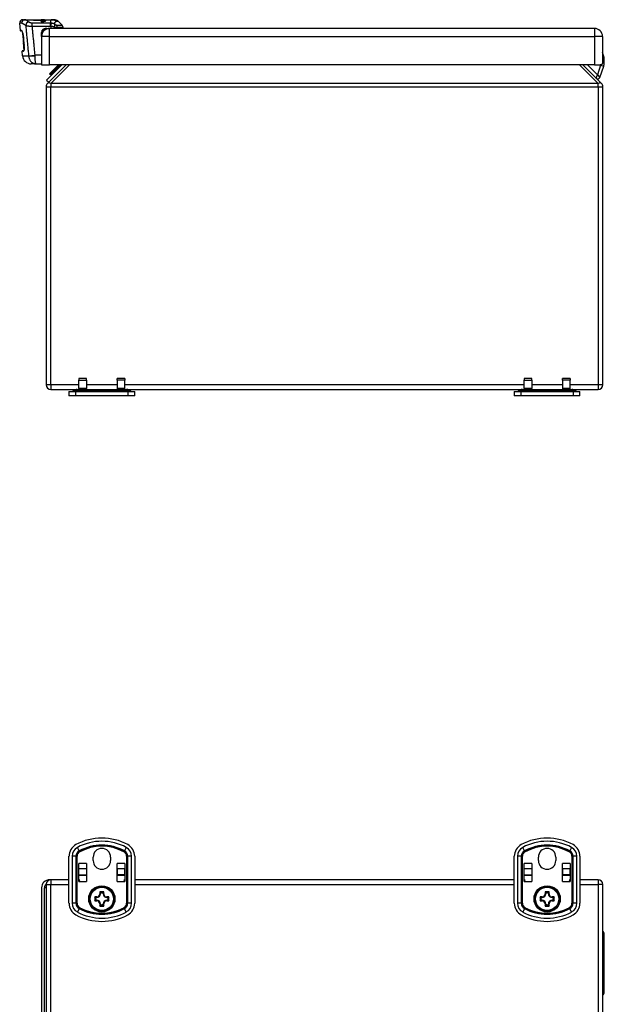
# Model space of a CAD drawing. Header units: inches. Extents: x 5.1 to 81, y 4.4 to 51.
# Tile 26 of 56: x 5.1 to 15.6, y 33.3 to 51. Entities that reach past the tile are written whole.
import ezdxf

# ---------------------------------------------------------------- set-up
doc = ezdxf.new("R2010")
doc.units = ezdxf.units.IN
doc.header["$MEASUREMENT"] = 0
doc.layers.add('Visible Edges(ANSI)', color=7, linetype='Continuous', lineweight=25)
doc.layers.add('Visible Tangent Edges(ANSI)', color=7, linetype='Continuous', lineweight=25)

msp = doc.modelspace()

# ---------------------------------------------------------------- linework, layer by layer
at = {"layer": 'Visible Edges(ANSI)'}
for p, q in [((5.136, 50.974), (5.171, 50.974)), ((5.171, 50.974), (5.327, 50.974)), ((5.327, 50.966), (5.327, 50.974)), ((5.327, 50.974), (5.453, 50.974)), ((5.327, 50.966), (5.453, 50.966)), ((5.453, 50.974), (5.654, 50.974)), ((5.453, 50.974), (5.453, 50.966)), ((5.463, 50.967), (5.463, 50.971)), ((5.483, 50.971), (5.463, 50.971)), ((5.463, 50.967), (5.483, 50.967)), ((5.463, 50.943), (5.463, 50.951)), ((5.483, 50.951), (5.463, 50.951)), ((5.519, 50.96), (5.519, 50.946)), ((5.654, 50.974), (5.68, 50.974)), ((5.68, 50.974), (5.682, 50.974)), ((5.682, 50.974), (5.685, 50.974)), ((5.687, 50.974), (5.685, 50.974)), ((5.687, 50.974), (5.687, 50.974)), ((5.089, 50.78), (5.077, 50.91)), ((5.463, 50.943), (5.483, 50.943)), ((5.474, 50.771), (5.507, 50.771)), ((5.544, 50.818), (5.615, 50.818)), ((5.591, 50.818), (5.591, 50.816)), ((15.403, 50.818), (5.615, 50.818)), ((5.775, 50.939), (5.842, 50.873)), ((5.859, 50.818), (5.859, 50.832)), ((5.118, 50.771), (5.098, 50.771)), ((5.128, 50.745), (5.13, 50.74)), ((5.144, 50.62), (5.144, 50.571)), ((5.469, 50.672), (5.469, 50.743)), ((5.469, 50.672), (5.469, 50.162)), ((15.549, 50.672), (15.549, 50.264)), ((5.149, 50.571), (5.144, 50.571)), ((5.144, 50.571), (5.144, 50.566)), ((5.144, 50.566), (5.144, 50.566)), ((5.144, 50.566), (5.144, 50.566)), ((5.144, 50.555), (5.144, 50.566)), ((5.149, 50.566), (5.144, 50.566)), ((5.149, 50.566), (5.144, 50.566)), ((5.144, 50.532), (5.144, 50.555)), ((5.144, 50.532), (5.144, 50.478)), ((5.144, 50.478), (5.144, 50.478)), ((5.157, 50.478), (5.144, 50.478)), ((5.144, 50.478), (5.144, 50.455)), ((5.157, 50.478), (5.144, 50.478)), ((5.157, 50.455), (5.144, 50.455)), ((5.128, 50.324), (5.121, 50.406)), ((5.131, 50.416), (5.151, 50.416)), ((15.568, 50.331), (15.549, 50.384)), ((15.58, 50.201), (15.58, 50.264)), ((5.374, 50.18), (5.285, 50.18)), ((5.374, 50.18), (5.469, 50.18)), ((5.469, 50.162), (5.615, 50.162)), ((5.559, 49.888), (5.833, 50.162)), ((5.911, 50.162), (5.578, 49.829)), ((15.403, 50.162), (5.615, 50.162)), ((5.777, 50.162), (5.645, 50.031)), ((5.659, 50.017), (5.8, 50.157)), ((5.795, 50.162), (5.8, 50.157)), ((5.799, 50.162), (5.816, 50.145)), ((5.802, 50.159), (5.805, 50.162)), ((15.528, 49.829), (15.195, 50.162)), ((15.403, 50.162), (15.508, 50.162)), ((15.501, 49.937), (15.569, 50.137)), ((5.559, 49.888), (5.598, 49.849)), ((5.643, 50.029), (5.615, 50)), ((5.615, 50), (5.629, 49.986)), ((5.629, 49.986), (5.657, 50.015)), ((5.643, 50.029), (5.645, 50.031)), ((5.643, 50.029), (5.671, 50.001)), ((5.659, 50.017), (5.645, 50.031)), ((5.553, 49.77), (5.553, 44.416)), ((15.553, 44.416), (15.553, 49.77)), ((6.139, 44.529), (6.139, 44.497)), ((6.277, 44.529), (6.139, 44.529)), ((6.139, 44.345), (6.139, 44.497)), ((6.277, 44.497), (6.277, 44.529)), ((6.277, 44.497), (6.277, 44.345)), ((6.829, 44.497), (6.829, 44.529)), ((6.966, 44.529), (6.829, 44.529)), ((6.829, 44.497), (6.829, 44.345)), ((6.966, 44.529), (6.966, 44.497)), ((6.966, 44.345), (6.966, 44.497)), ((14.139, 44.529), (14.139, 44.497)), ((14.277, 44.529), (14.139, 44.529)), ((14.139, 44.345), (14.139, 44.497)), ((14.277, 44.497), (14.277, 44.529)), ((14.277, 44.497), (14.277, 44.345)), ((14.829, 44.497), (14.829, 44.529)), ((14.966, 44.529), (14.829, 44.529)), ((14.829, 44.497), (14.829, 44.345)), ((14.966, 44.529), (14.966, 44.497)), ((14.966, 44.345), (14.966, 44.497)), ((5.637, 44.332), (6.108, 44.332)), ((5.962, 44.293), (6.087, 44.293)), ((5.962, 44.293), (5.962, 44.214)), ((6.039, 44.304), (6.034, 44.299)), ((6.087, 44.293), (7.019, 44.293)), ((6.108, 44.332), (6.156, 44.332)), ((6.139, 44.345), (6.139, 44.332)), ((6.156, 44.332), (6.95, 44.332)), ((6.277, 44.332), (6.277, 44.345)), ((6.829, 44.345), (6.829, 44.332)), ((6.95, 44.332), (6.998, 44.332)), ((6.966, 44.332), (6.966, 44.345)), ((6.998, 44.332), (14.108, 44.332)), ((7.019, 44.293), (7.143, 44.293)), ((7.067, 44.304), (7.072, 44.299)), ((7.143, 44.214), (7.143, 44.293)), ((13.962, 44.293), (14.087, 44.293)), ((13.962, 44.293), (13.962, 44.214)), ((14.039, 44.304), (14.034, 44.299)), ((14.087, 44.293), (15.019, 44.293)), ((14.108, 44.332), (14.156, 44.332)), ((14.139, 44.345), (14.139, 44.332)), ((14.156, 44.332), (14.95, 44.332)), ((14.277, 44.332), (14.277, 44.345)), ((14.829, 44.345), (14.829, 44.332)), ((14.95, 44.332), (14.998, 44.332)), ((14.966, 44.332), (14.966, 44.345)), ((14.998, 44.332), (15.469, 44.332)), ((15.019, 44.293), (15.143, 44.293)), ((15.067, 44.304), (15.072, 44.299)), ((15.143, 44.214), (15.143, 44.293)), ((6.087, 44.214), (5.962, 44.214)), ((7.019, 44.214), (6.087, 44.214)), ((7.143, 44.214), (7.019, 44.214)), ((14.087, 44.214), (13.962, 44.214)), ((15.019, 44.214), (14.087, 44.214)), ((15.143, 44.214), (15.019, 44.214)), ((5.962, 35.1), (5.962, 35.945)), ((6.397, 35.866), (6.397, 35.928)), ((6.709, 35.928), (6.709, 35.866)), ((7.143, 35.945), (7.143, 35.1)), ((13.962, 35.1), (13.962, 35.945)), ((14.397, 35.866), (14.397, 35.928)), ((14.709, 35.928), (14.709, 35.866)), ((15.143, 35.945), (15.143, 35.1)), ((6.139, 35.725), (6.139, 35.813)), ((6.139, 35.813), (6.139, 35.813)), ((6.139, 35.491), (6.139, 35.813)), ((6.277, 35.813), (6.277, 35.725)), ((6.277, 35.813), (6.277, 35.813)), ((6.277, 35.813), (6.277, 35.491)), ((6.829, 35.725), (6.829, 35.813)), ((6.829, 35.813), (6.829, 35.813)), ((6.829, 35.491), (6.829, 35.813)), ((6.966, 35.813), (6.966, 35.725)), ((6.966, 35.813), (6.967, 35.813)), ((6.967, 35.813), (6.967, 35.491)), ((14.139, 35.725), (14.139, 35.813)), ((14.139, 35.813), (14.139, 35.813)), ((14.139, 35.491), (14.139, 35.813)), ((14.277, 35.813), (14.277, 35.725)), ((14.277, 35.813), (14.277, 35.813)), ((14.277, 35.813), (14.277, 35.491)), ((14.829, 35.725), (14.829, 35.813)), ((14.829, 35.813), (14.829, 35.813)), ((14.829, 35.491), (14.829, 35.813)), ((14.966, 35.813), (14.966, 35.725)), ((14.966, 35.813), (14.967, 35.813)), ((14.967, 35.813), (14.967, 35.491)), ((6.139, 35.608), (6.139, 35.725)), ((6.139, 35.601), (6.139, 35.608)), ((6.139, 35.522), (6.139, 35.601)), ((6.277, 35.601), (6.139, 35.601)), ((6.277, 35.725), (6.277, 35.608)), ((6.277, 35.608), (6.277, 35.601)), ((6.277, 35.601), (6.277, 35.491)), ((6.829, 35.725), (6.829, 35.608)), ((6.829, 35.608), (6.829, 35.601)), ((6.829, 35.491), (6.829, 35.601)), ((6.966, 35.601), (6.829, 35.601)), ((6.966, 35.608), (6.966, 35.725)), ((6.966, 35.601), (6.966, 35.608)), ((6.966, 35.601), (6.966, 35.522)), ((14.139, 35.608), (14.139, 35.725)), ((14.139, 35.601), (14.139, 35.608)), ((14.139, 35.522), (14.139, 35.601)), ((14.277, 35.601), (14.139, 35.601)), ((14.277, 35.725), (14.277, 35.608)), ((14.277, 35.608), (14.277, 35.601)), ((14.277, 35.601), (14.277, 35.491)), ((14.829, 35.725), (14.829, 35.608)), ((14.829, 35.608), (14.829, 35.601)), ((14.829, 35.491), (14.829, 35.601)), ((14.966, 35.601), (14.829, 35.601)), ((14.966, 35.608), (14.966, 35.725)), ((14.966, 35.601), (14.966, 35.608)), ((14.966, 35.601), (14.966, 35.522)), ((5.553, 35.438), (5.553, 19.606)), ((5.637, 35.522), (5.615, 35.522)), ((5.962, 35.522), (5.637, 35.522)), ((6.139, 35.522), (6.139, 35.522)), ((6.139, 35.522), (6.159, 35.522)), ((6.139, 35.491), (6.159, 35.522)), ((6.139, 35.522), (6.139, 35.491)), ((6.139, 35.491), (6.139, 35.491)), ((6.277, 35.522), (6.277, 35.522)), ((6.277, 35.491), (6.277, 35.491)), ((6.829, 35.522), (6.829, 35.522)), ((6.829, 35.491), (6.829, 35.491)), ((6.947, 35.522), (6.966, 35.491)), ((6.947, 35.522), (6.966, 35.522)), ((6.967, 35.522), (6.966, 35.522)), ((6.966, 35.491), (6.966, 35.522)), ((6.967, 35.491), (6.966, 35.491)), ((13.962, 35.522), (7.143, 35.522)), ((14.139, 35.522), (14.139, 35.522)), ((14.139, 35.522), (14.159, 35.522)), ((14.139, 35.491), (14.159, 35.522)), ((14.139, 35.522), (14.139, 35.491)), ((14.139, 35.491), (14.139, 35.491)), ((14.277, 35.522), (14.277, 35.522)), ((14.277, 35.491), (14.277, 35.491)), ((14.829, 35.522), (14.829, 35.522)), ((14.829, 35.491), (14.829, 35.491)), ((14.947, 35.522), (14.966, 35.491)), ((14.947, 35.522), (14.966, 35.522)), ((14.967, 35.522), (14.966, 35.522)), ((14.966, 35.491), (14.966, 35.522)), ((14.967, 35.491), (14.966, 35.491)), ((15.469, 35.522), (15.143, 35.522)), ((15.553, 19.606), (15.553, 35.438)), ((5.469, 35.376), (5.469, 19.668)), ((5.522, 19.668), (5.522, 35.376)), ((15.58, 33.498), (15.58, 34.546))]:
    msp.add_line(p, q, dxfattribs=at)
at = {"layer": 'Visible Edges(ANSI)', "flags": 128}
for points in [[(5.483, 50.943), (5.491, 50.943), (5.5, 50.943), (5.508, 50.944), (5.516, 50.945), (5.523, 50.947), (5.53, 50.949), (5.535, 50.95), (5.54, 50.952), (5.544, 50.954), (5.547, 50.956), (5.548, 50.958), (5.549, 50.96), (5.548, 50.962), (5.547, 50.963), (5.544, 50.965), (5.54, 50.966), (5.536, 50.967), (5.53, 50.968), (5.524, 50.969), (5.516, 50.97), (5.508, 50.97), (5.5, 50.97), (5.491, 50.97), (5.483, 50.971)], [(5.483, 50.967), (5.488, 50.967), (5.492, 50.967), (5.497, 50.966), (5.501, 50.966), (5.505, 50.966), (5.509, 50.965), (5.512, 50.964), (5.515, 50.964), (5.517, 50.963), (5.518, 50.962), (5.519, 50.961), (5.519, 50.96), (5.519, 50.959), (5.518, 50.958), (5.517, 50.957), (5.514, 50.956), (5.512, 50.955), (5.509, 50.954), (5.505, 50.953), (5.501, 50.953), (5.497, 50.952), (5.492, 50.952), (5.488, 50.951), (5.483, 50.951)], [(5.694, 50.973), (5.693, 50.974), (5.692, 50.974), (5.692, 50.974), (5.691, 50.974), (5.691, 50.974), (5.69, 50.974), (5.69, 50.974), (5.689, 50.974), (5.689, 50.974), (5.688, 50.974), (5.687, 50.974), (5.687, 50.974), (5.686, 50.974), (5.686, 50.974), (5.685, 50.974), (5.685, 50.974), (5.684, 50.974), (5.684, 50.974), (5.683, 50.974), (5.683, 50.974), (5.682, 50.974), (5.682, 50.974), (5.681, 50.974), (5.68, 50.974)], [(5.682, 50.974), (5.683, 50.974), (5.683, 50.974), (5.684, 50.974), (5.684, 50.974), (5.685, 50.974), (5.685, 50.974), (5.685, 50.974), (5.686, 50.974), (5.686, 50.974), (5.687, 50.974), (5.687, 50.974), (5.688, 50.974), (5.688, 50.974), (5.689, 50.974), (5.689, 50.974), (5.69, 50.974), (5.69, 50.974), (5.691, 50.974), (5.691, 50.974), (5.692, 50.974), (5.692, 50.974), (5.693, 50.974), (5.693, 50.974), (5.694, 50.973)], [(5.716, 50.972), (5.716, 50.972), (5.716, 50.972), (5.716, 50.972), (5.715, 50.972), (5.715, 50.972), (5.714, 50.972), (5.714, 50.972), (5.713, 50.972), (5.712, 50.972), (5.711, 50.972), (5.71, 50.973), (5.708, 50.973), (5.707, 50.973), (5.706, 50.973), (5.704, 50.973), (5.702, 50.973), (5.701, 50.973), (5.699, 50.974), (5.697, 50.974), (5.695, 50.974), (5.693, 50.974), (5.69, 50.974), (5.688, 50.974), (5.685, 50.974)], [(5.138, 50.691), (5.136, 50.706), (5.134, 50.721), (5.131, 50.734), (5.128, 50.746), (5.125, 50.757), (5.122, 50.765), (5.12, 50.768), (5.119, 50.77), (5.118, 50.771), (5.117, 50.772)], [(5.131, 50.734), (5.133, 50.724), (5.135, 50.713), (5.137, 50.702), (5.138, 50.691)], [(5.15, 50.415), (5.151, 50.416), (5.152, 50.419), (5.153, 50.423), (5.154, 50.429)], [(5.154, 50.429), (5.153, 50.421), (5.151, 50.416)], [(5.155, 50.494), (5.156, 50.485), (5.157, 50.476), (5.157, 50.466), (5.157, 50.458), (5.156, 50.449), (5.156, 50.442), (5.155, 50.435), (5.154, 50.429)], [(15.549, 50.264), (15.549, 50.257), (15.549, 50.25), (15.549, 50.243), (15.549, 50.237), (15.549, 50.23), (15.549, 50.223), (15.549, 50.217), (15.548, 50.211), (15.548, 50.205), (15.547, 50.199), (15.546, 50.194), (15.545, 50.189), (15.544, 50.185), (15.542, 50.181), (15.54, 50.177), (15.538, 50.174), (15.535, 50.171), (15.532, 50.168), (15.529, 50.166), (15.525, 50.165), (15.521, 50.164), (15.517, 50.163), (15.512, 50.162), (15.508, 50.162)]]:
    msp.add_lwpolyline(points, dxfattribs=at)
at = {"layer": 'Visible Edges(ANSI)'}
for centre, radius in [((6.553, 35.178), 0.236), ((6.553, 35.178), 0.22), ((14.553, 35.178), 0.236), ((14.553, 35.178), 0.22)]:
    msp.add_circle(centre, radius, dxfattribs=at)
for centre, radius, start, end in [((5.136, 50.915), 0.0591, 90, 185), ((5.692, 50.856), 0.118, 45, 78.119), ((5.098, 50.781), 0.00984, 185, 270), ((5.615, 50.672), 0.146, 90, 180), ((5.544, 50.743), 0.075, 90, 180), ((5.564, 50.799), 0.0197, 90, 176.2666), ((5.8, 50.832), 0.0591, 0, 45), ((15.403, 50.672), 0.146, 0, 90), ((3060.849, 325.891), 3068.078, 185.146217, 185.149609), ((5.499, 50.738), 0.0295, 180, 221.5226), ((5.131, 50.407), 0.00984, 90, 185), ((5.285, 50.338), 0.157, 185, 270), ((15.383, 50.264), 0.197, 0, 20), ((15.383, 50.201), 0.197, 341, 0), ((15.463, 49.95), 0.0394, 225, 341), ((5.637, 49.77), 0.084, 135, 180), ((15.469, 49.77), 0.084, 0, 45), ((5.637, 44.416), 0.084, 180, 270), ((15.469, 44.416), 0.084, 270, 0), ((6.02, 44.313), 0.0197, 270, 315), ((6.108, 44.234), 0.0984, 90, 135), ((6.998, 44.234), 0.0984, 45, 90), ((7.086, 44.313), 0.0197, 225, 270), ((14.02, 44.313), 0.0197, 270, 315), ((14.108, 44.234), 0.0984, 90, 135), ((14.998, 44.234), 0.0984, 45, 90), ((15.086, 44.313), 0.0197, 225, 270), ((6.553, 35.286), 0.984, 61.7263, 118.2737), ((14.553, 35.286), 0.984, 61.7263, 118.2737), ((6.199, 35.945), 0.236, 118.2737, 180), ((6.907, 35.945), 0.236, 0, 61.7263), ((14.199, 35.945), 0.236, 118.2737, 180), ((14.907, 35.945), 0.236, 0, 61.7263), ((6.553, 35.928), 0.156, 0, 180), ((14.553, 35.928), 0.156, 0, 180), ((6.553, 35.866), 0.156, 180, 0), ((14.553, 35.866), 0.156, 180, 0), ((5.615, 35.376), 0.146, 90, 180), ((5.615, 35.376), 0.093, 131.5798, 180), ((5.637, 35.438), 0.084, 90, 180), ((15.469, 35.438), 0.084, 0, 90), ((6.199, 35.1), 0.236, 180, 241.7263), ((6.907, 35.1), 0.236, 298.2737, 0), ((14.199, 35.1), 0.236, 180, 241.7263), ((14.907, 35.1), 0.236, 298.2737, 0), ((6.553, 35.758), 0.984, 241.7263, 298.2737), ((14.553, 35.758), 0.984, 241.7263, 298.2737), ((15.521, 34.546), 0.0591, 0, 57.3562), ((15.521, 33.498), 0.0591, 302.6438, 0)]:
    msp.add_arc(centre, radius, start, end, dxfattribs=at)
for centre, major_axis, ratio, start_param, end_param in [((5.578, 50.803), (-0.00984, 0), 0.999391, 4.902488, 5.075064), ((4.577, 50.458), (0.218, -2.42), 0.238359, 1.564193, 1.570765)]:
    msp.add_ellipse(centre, major_axis=major_axis, ratio=ratio, start_param=start_param, end_param=end_param, dxfattribs=at)
at = {"layer": 'Visible Tangent Edges(ANSI)'}
for p, q in [((5.483, 50.971), (5.483, 50.967)), ((5.483, 50.951), (5.483, 50.943)), ((5.114, 50.91), (5.077, 50.91)), ((5.089, 50.78), (5.111, 50.78)), ((5.303, 50.859), (5.303, 50.913)), ((5.631, 50.913), (5.303, 50.913)), ((5.303, 50.859), (5.631, 50.859)), ((5.517, 50.813), (5.524, 50.795)), ((5.524, 50.795), (5.524, 50.787)), ((5.542, 50.799), (5.534, 50.799)), ((5.615, 50.672), (5.615, 50.818)), ((5.631, 50.859), (5.631, 50.913)), ((5.639, 50.858), (5.647, 50.912)), ((5.639, 50.858), (5.639, 50.818)), ((5.775, 50.939), (5.735, 50.939)), ((5.739, 50.873), (5.842, 50.873)), ((5.859, 50.832), (5.755, 50.832)), ((5.755, 50.818), (5.755, 50.832)), ((15.403, 50.818), (15.403, 50.672)), ((5.138, 50.691), (5.138, 50.691)), ((5.472, 50.704), (5.469, 50.704)), ((5.615, 50.672), (5.469, 50.672)), ((5.615, 50.672), (15.403, 50.672)), ((5.615, 50.162), (5.615, 50.672)), ((15.549, 50.672), (15.403, 50.672)), ((15.403, 50.672), (15.403, 50.162)), ((5.149, 50.566), (5.144, 50.566)), ((5.15, 50.555), (5.144, 50.555)), ((5.152, 50.532), (5.144, 50.532)), ((5.154, 50.51), (5.154, 50.51)), ((5.145, 50.406), (5.121, 50.406)), ((5.128, 50.324), (5.237, 50.324)), ((5.237, 50.327), (5.352, 50.338)), ((5.469, 50.338), (5.352, 50.338)), ((15.549, 50.324), (15.568, 50.331)), ((15.549, 50.264), (15.58, 50.264)), ((5.637, 49.829), (5.97, 50.162)), ((15.136, 50.162), (15.469, 49.829)), ((15.455, 49.986), (15.278, 50.162)), ((15.514, 50.156), (15.455, 49.986)), ((15.514, 50.156), (15.569, 50.137)), ((15.547, 50.201), (15.58, 50.201)), ((15.436, 49.922), (15.455, 49.986)), ((15.455, 49.986), (15.501, 49.937)), ((5.553, 49.77), (5.637, 49.77)), ((5.637, 49.829), (5.637, 49.77)), ((15.469, 49.829), (5.637, 49.829)), ((5.637, 44.416), (5.637, 49.77)), ((5.637, 49.77), (15.469, 49.77)), ((15.469, 49.77), (15.469, 49.829)), ((15.469, 49.77), (15.553, 49.77)), ((15.469, 49.77), (15.469, 44.416)), ((5.637, 44.416), (5.553, 44.416)), ((5.637, 44.416), (5.637, 44.332)), ((6.139, 44.416), (5.637, 44.416)), ((6.139, 44.497), (6.277, 44.497)), ((6.829, 44.416), (6.277, 44.416)), ((6.966, 44.497), (6.829, 44.497)), ((14.139, 44.416), (6.966, 44.416)), ((14.139, 44.497), (14.277, 44.497)), ((14.829, 44.416), (14.277, 44.416)), ((14.966, 44.497), (14.829, 44.497)), ((15.469, 44.416), (14.966, 44.416)), ((15.553, 44.416), (15.469, 44.416)), ((15.469, 44.416), (15.469, 44.332)), ((6.034, 44.299), (6.121, 44.299)), ((6.123, 44.304), (6.039, 44.304)), ((6.087, 44.214), (6.087, 44.293)), ((6.123, 44.304), (6.121, 44.299)), ((6.121, 44.299), (6.985, 44.299)), ((6.983, 44.304), (6.123, 44.304)), ((6.277, 44.345), (6.139, 44.345)), ((6.966, 44.345), (6.829, 44.345)), ((7.067, 44.304), (6.983, 44.304)), ((6.983, 44.304), (6.985, 44.299)), ((6.985, 44.299), (7.072, 44.299)), ((7.019, 44.293), (7.019, 44.214)), ((14.034, 44.299), (14.121, 44.299)), ((14.123, 44.304), (14.039, 44.304)), ((14.087, 44.214), (14.087, 44.293)), ((14.123, 44.304), (14.121, 44.299)), ((14.121, 44.299), (14.985, 44.299)), ((14.983, 44.304), (14.123, 44.304)), ((14.277, 44.345), (14.139, 44.345)), ((14.966, 44.345), (14.829, 44.345)), ((15.067, 44.304), (14.983, 44.304)), ((14.983, 44.304), (14.985, 44.299)), ((14.985, 44.299), (15.072, 44.299)), ((15.019, 44.293), (15.019, 44.214)), ((6.147, 36.041), (6.114, 36.102)), ((6.992, 36.102), (6.959, 36.041)), ((14.147, 36.041), (14.114, 36.102)), ((14.992, 36.102), (14.959, 36.041)), ((6.09, 35.945), (6.02, 35.945)), ((6.02, 35.945), (6.02, 35.1)), ((6.09, 35.1), (6.09, 35.945)), ((6.094, 35.945), (6.09, 35.945)), ((6.094, 35.945), (6.108, 35.945)), ((6.094, 35.945), (6.094, 35.1)), ((6.108, 35.1), (6.108, 35.945)), ((6.149, 36.036), (6.147, 36.041)), ((6.149, 36.036), (6.156, 36.024)), ((6.95, 36.024), (6.957, 36.036)), ((6.957, 36.036), (6.959, 36.041)), ((6.998, 35.945), (6.998, 35.1)), ((6.998, 35.945), (7.011, 35.945)), ((7.011, 35.1), (7.011, 35.945)), ((7.011, 35.945), (7.016, 35.945)), ((7.086, 35.945), (7.016, 35.945)), ((7.016, 35.945), (7.016, 35.1)), ((7.086, 35.1), (7.086, 35.945)), ((14.09, 35.945), (14.02, 35.945)), ((14.02, 35.945), (14.02, 35.1)), ((14.09, 35.1), (14.09, 35.945)), ((14.094, 35.945), (14.09, 35.945)), ((14.094, 35.945), (14.108, 35.945)), ((14.094, 35.945), (14.094, 35.1)), ((14.108, 35.1), (14.108, 35.945)), ((14.149, 36.036), (14.147, 36.041)), ((14.149, 36.036), (14.156, 36.024)), ((14.95, 36.024), (14.957, 36.036)), ((14.957, 36.036), (14.959, 36.041)), ((14.998, 35.945), (14.998, 35.1)), ((14.998, 35.945), (15.011, 35.945)), ((15.011, 35.1), (15.011, 35.945)), ((15.011, 35.945), (15.016, 35.945)), ((15.086, 35.945), (15.016, 35.945)), ((15.016, 35.945), (15.016, 35.1)), ((15.086, 35.1), (15.086, 35.945)), ((6.277, 35.813), (6.139, 35.813)), ((6.966, 35.813), (6.829, 35.813)), ((14.277, 35.813), (14.139, 35.813)), ((14.966, 35.813), (14.829, 35.813)), ((6.139, 35.725), (6.277, 35.725)), ((6.139, 35.608), (6.277, 35.608)), ((6.829, 35.725), (6.966, 35.725)), ((6.966, 35.608), (6.829, 35.608)), ((14.139, 35.725), (14.277, 35.725)), ((14.139, 35.608), (14.277, 35.608)), ((14.829, 35.725), (14.966, 35.725)), ((14.966, 35.608), (14.829, 35.608)), ((5.553, 35.438), (5.637, 35.438)), ((5.637, 35.522), (5.637, 35.438)), ((5.637, 35.438), (5.962, 35.438)), ((5.637, 19.606), (5.637, 35.438)), ((6.139, 35.491), (6.277, 35.491)), ((6.829, 35.491), (6.966, 35.491)), ((7.143, 35.438), (13.962, 35.438)), ((14.139, 35.491), (14.277, 35.491)), ((14.829, 35.491), (14.966, 35.491)), ((15.143, 35.438), (15.469, 35.438)), ((15.469, 35.522), (15.469, 35.438)), ((15.553, 35.438), (15.469, 35.438)), ((15.469, 35.438), (15.469, 19.606)), ((5.553, 35.376), (5.522, 35.376)), ((6.425, 35.213), (6.425, 35.144)), ((6.462, 35.213), (6.425, 35.213)), ((6.437, 35.197), (6.425, 35.213)), ((6.425, 35.213), (6.441, 35.201)), ((6.462, 35.213), (6.462, 35.201)), ((6.518, 35.306), (6.518, 35.269)), ((6.587, 35.306), (6.518, 35.306)), ((6.518, 35.306), (6.534, 35.294)), ((6.53, 35.29), (6.518, 35.306)), ((6.53, 35.269), (6.518, 35.269)), ((6.53, 35.269), (6.53, 35.29)), ((6.53, 35.29), (6.536, 35.276)), ((6.53, 35.269), (6.536, 35.269)), ((6.534, 35.294), (6.572, 35.294)), ((6.54, 35.279), (6.534, 35.294)), ((6.572, 35.294), (6.566, 35.279)), ((6.57, 35.276), (6.576, 35.29)), ((6.576, 35.269), (6.57, 35.269)), ((6.572, 35.294), (6.587, 35.306)), ((6.587, 35.306), (6.576, 35.29)), ((6.576, 35.29), (6.576, 35.269)), ((6.576, 35.269), (6.587, 35.269)), ((6.587, 35.269), (6.587, 35.306)), ((6.681, 35.213), (6.643, 35.213)), ((6.643, 35.201), (6.643, 35.213)), ((6.665, 35.201), (6.681, 35.213)), ((6.681, 35.213), (6.669, 35.197)), ((6.681, 35.144), (6.681, 35.213)), ((14.425, 35.213), (14.425, 35.144)), ((14.462, 35.213), (14.425, 35.213)), ((14.437, 35.197), (14.425, 35.213)), ((14.425, 35.213), (14.441, 35.201)), ((14.462, 35.213), (14.462, 35.201)), ((14.518, 35.306), (14.518, 35.269)), ((14.587, 35.306), (14.518, 35.306)), ((14.518, 35.306), (14.534, 35.294)), ((14.53, 35.29), (14.518, 35.306)), ((14.53, 35.269), (14.518, 35.269)), ((14.53, 35.269), (14.53, 35.29)), ((14.53, 35.29), (14.536, 35.276)), ((14.53, 35.269), (14.536, 35.269)), ((14.534, 35.294), (14.572, 35.294)), ((14.54, 35.279), (14.534, 35.294)), ((14.572, 35.294), (14.566, 35.279)), ((14.57, 35.276), (14.576, 35.29)), ((14.576, 35.269), (14.57, 35.269)), ((14.572, 35.294), (14.587, 35.306)), ((14.587, 35.306), (14.576, 35.29)), ((14.576, 35.29), (14.576, 35.269)), ((14.576, 35.269), (14.587, 35.269)), ((14.587, 35.269), (14.587, 35.306)), ((14.681, 35.213), (14.643, 35.213)), ((14.643, 35.201), (14.643, 35.213)), ((14.665, 35.201), (14.681, 35.213)), ((14.681, 35.213), (14.669, 35.197)), ((14.681, 35.144), (14.681, 35.213)), ((6.09, 35.1), (6.02, 35.1)), ((6.094, 35.1), (6.09, 35.1)), ((6.094, 35.1), (6.108, 35.1)), ((6.425, 35.144), (6.437, 35.159)), ((6.441, 35.155), (6.425, 35.144)), ((6.425, 35.144), (6.462, 35.144)), ((6.437, 35.159), (6.437, 35.197)), ((6.437, 35.197), (6.452, 35.191)), ((6.452, 35.165), (6.437, 35.159)), ((6.441, 35.201), (6.462, 35.201)), ((6.456, 35.195), (6.441, 35.201)), ((6.441, 35.155), (6.456, 35.161)), ((6.462, 35.155), (6.441, 35.155)), ((6.462, 35.201), (6.462, 35.195)), ((6.462, 35.155), (6.462, 35.161)), ((6.462, 35.144), (6.462, 35.155)), ((6.518, 35.088), (6.53, 35.088)), ((6.518, 35.088), (6.518, 35.05)), ((6.518, 35.05), (6.53, 35.066)), ((6.534, 35.062), (6.518, 35.05)), ((6.518, 35.05), (6.587, 35.05)), ((6.53, 35.088), (6.536, 35.088)), ((6.53, 35.066), (6.53, 35.088)), ((6.536, 35.081), (6.53, 35.066)), ((6.534, 35.062), (6.54, 35.077)), ((6.572, 35.062), (6.534, 35.062)), ((6.566, 35.077), (6.572, 35.062)), ((6.576, 35.088), (6.57, 35.088)), ((6.576, 35.066), (6.57, 35.081)), ((6.587, 35.05), (6.572, 35.062)), ((6.576, 35.088), (6.576, 35.066)), ((6.587, 35.088), (6.576, 35.088)), ((6.576, 35.066), (6.587, 35.05)), ((6.587, 35.05), (6.587, 35.088)), ((6.643, 35.201), (6.643, 35.195)), ((6.643, 35.201), (6.665, 35.201)), ((6.643, 35.155), (6.643, 35.161)), ((6.665, 35.155), (6.643, 35.155)), ((6.643, 35.155), (6.643, 35.144)), ((6.643, 35.144), (6.681, 35.144)), ((6.665, 35.201), (6.65, 35.195)), ((6.65, 35.161), (6.665, 35.155)), ((6.654, 35.191), (6.669, 35.197)), ((6.669, 35.159), (6.654, 35.165)), ((6.681, 35.144), (6.665, 35.155)), ((6.669, 35.197), (6.669, 35.159)), ((6.669, 35.159), (6.681, 35.144)), ((6.998, 35.1), (7.011, 35.1)), ((7.011, 35.1), (7.016, 35.1)), ((7.086, 35.1), (7.016, 35.1)), ((14.09, 35.1), (14.02, 35.1)), ((14.094, 35.1), (14.09, 35.1)), ((14.094, 35.1), (14.108, 35.1)), ((14.425, 35.144), (14.437, 35.159)), ((14.441, 35.155), (14.425, 35.144)), ((14.425, 35.144), (14.462, 35.144)), ((14.437, 35.159), (14.437, 35.197)), ((14.437, 35.197), (14.452, 35.191)), ((14.452, 35.165), (14.437, 35.159)), ((14.441, 35.201), (14.462, 35.201)), ((14.456, 35.195), (14.441, 35.201)), ((14.441, 35.155), (14.456, 35.161)), ((14.462, 35.155), (14.441, 35.155)), ((14.462, 35.201), (14.462, 35.195)), ((14.462, 35.155), (14.462, 35.161)), ((14.462, 35.144), (14.462, 35.155)), ((14.518, 35.088), (14.53, 35.088)), ((14.518, 35.088), (14.518, 35.05)), ((14.518, 35.05), (14.53, 35.066)), ((14.534, 35.062), (14.518, 35.05)), ((14.518, 35.05), (14.587, 35.05)), ((14.53, 35.088), (14.536, 35.088)), ((14.53, 35.066), (14.53, 35.088)), ((14.536, 35.081), (14.53, 35.066)), ((14.534, 35.062), (14.54, 35.077)), ((14.572, 35.062), (14.534, 35.062)), ((14.566, 35.077), (14.572, 35.062)), ((14.576, 35.088), (14.57, 35.088)), ((14.576, 35.066), (14.57, 35.081)), ((14.587, 35.05), (14.572, 35.062)), ((14.576, 35.088), (14.576, 35.066)), ((14.587, 35.088), (14.576, 35.088)), ((14.576, 35.066), (14.587, 35.05)), ((14.587, 35.05), (14.587, 35.088)), ((14.643, 35.201), (14.643, 35.195)), ((14.643, 35.201), (14.665, 35.201)), ((14.643, 35.155), (14.643, 35.161)), ((14.665, 35.155), (14.643, 35.155)), ((14.643, 35.155), (14.643, 35.144)), ((14.643, 35.144), (14.681, 35.144)), ((14.665, 35.201), (14.65, 35.195)), ((14.65, 35.161), (14.665, 35.155)), ((14.654, 35.191), (14.669, 35.197)), ((14.669, 35.159), (14.654, 35.165)), ((14.681, 35.144), (14.665, 35.155)), ((14.669, 35.197), (14.669, 35.159)), ((14.669, 35.159), (14.681, 35.144)), ((14.998, 35.1), (15.011, 35.1)), ((15.011, 35.1), (15.016, 35.1)), ((15.086, 35.1), (15.016, 35.1)), ((6.147, 35.004), (6.114, 34.942)), ((6.149, 35.008), (6.147, 35.004)), ((6.149, 35.008), (6.156, 35.02)), ((6.95, 35.02), (6.957, 35.008)), ((6.957, 35.008), (6.959, 35.004)), ((6.992, 34.942), (6.959, 35.004)), ((14.147, 35.004), (14.114, 34.942)), ((14.149, 35.008), (14.147, 35.004)), ((14.149, 35.008), (14.156, 35.02)), ((14.95, 35.02), (14.957, 35.008)), ((14.957, 35.008), (14.959, 35.004)), ((14.992, 34.942), (14.959, 35.004)), ((15.553, 34.546), (15.569, 34.546)), ((15.58, 34.546), (15.569, 34.546)), ((15.569, 34.546), (15.569, 33.498)), ((15.569, 33.498), (15.553, 33.498)), ((15.569, 33.498), (15.58, 33.498))]:
    msp.add_line(p, q, dxfattribs=at)
at = {"layer": 'Visible Tangent Edges(ANSI)', "flags": 128}
for points in [[(5.24, 50.932), (5.236, 50.935), (5.233, 50.938), (5.229, 50.942), (5.226, 50.944), (5.223, 50.947), (5.22, 50.95), (5.216, 50.953), (5.213, 50.955), (5.21, 50.957), (5.207, 50.959), (5.204, 50.961), (5.201, 50.963), (5.198, 50.965), (5.196, 50.966), (5.193, 50.968), (5.19, 50.969), (5.188, 50.97), (5.185, 50.971), (5.183, 50.972), (5.18, 50.973), (5.178, 50.973), (5.176, 50.974), (5.173, 50.974), (5.171, 50.974)], [(5.654, 50.974), (5.651, 50.974), (5.649, 50.974), (5.647, 50.973), (5.645, 50.972), (5.643, 50.971), (5.642, 50.97), (5.64, 50.969), (5.638, 50.967), (5.637, 50.966), (5.636, 50.963), (5.634, 50.961), (5.633, 50.959), (5.632, 50.956), (5.631, 50.953), (5.631, 50.95), (5.63, 50.947), (5.63, 50.943), (5.629, 50.939), (5.629, 50.935), (5.629, 50.931), (5.63, 50.927), (5.63, 50.922), (5.63, 50.918), (5.631, 50.913)], [(5.138, 50.691), (5.137, 50.697), (5.137, 50.703), (5.136, 50.709), (5.135, 50.714), (5.134, 50.72), (5.133, 50.725), (5.132, 50.731), (5.131, 50.736), (5.13, 50.741), (5.129, 50.745), (5.128, 50.75), (5.126, 50.754), (5.125, 50.758), (5.124, 50.762), (5.122, 50.765), (5.121, 50.768), (5.12, 50.771), (5.118, 50.773), (5.117, 50.775), (5.116, 50.777), (5.115, 50.778), (5.114, 50.779), (5.112, 50.78), (5.111, 50.78)], [(5.114, 50.91), (5.116, 50.91), (5.118, 50.91), (5.121, 50.909), (5.123, 50.909), (5.126, 50.908), (5.128, 50.907), (5.131, 50.906), (5.134, 50.905), (5.136, 50.904), (5.139, 50.903), (5.142, 50.902), (5.145, 50.9), (5.148, 50.898), (5.151, 50.896), (5.154, 50.895), (5.157, 50.892), (5.161, 50.89), (5.164, 50.888), (5.167, 50.886), (5.171, 50.883), (5.174, 50.88), (5.178, 50.877), (5.182, 50.875), (5.185, 50.872)], [(5.185, 50.872), (5.188, 50.871), (5.19, 50.87), (5.193, 50.869), (5.197, 50.868), (5.2, 50.867), (5.204, 50.866), (5.208, 50.865), (5.212, 50.864), (5.216, 50.863), (5.221, 50.863), (5.226, 50.862), (5.231, 50.861), (5.236, 50.861), (5.242, 50.86), (5.247, 50.86), (5.253, 50.859), (5.259, 50.859), (5.265, 50.859), (5.271, 50.859), (5.277, 50.859), (5.284, 50.859), (5.29, 50.859), (5.297, 50.859), (5.303, 50.859)], [(5.185, 50.872), (5.187, 50.849), (5.189, 50.826), (5.192, 50.803), (5.194, 50.781), (5.196, 50.758), (5.198, 50.735), (5.2, 50.713), (5.202, 50.69), (5.205, 50.667), (5.207, 50.645), (5.209, 50.622), (5.211, 50.599), (5.213, 50.576), (5.215, 50.554), (5.218, 50.531), (5.22, 50.508), (5.222, 50.486), (5.224, 50.463), (5.226, 50.44), (5.229, 50.418), (5.231, 50.395), (5.233, 50.372), (5.235, 50.349), (5.237, 50.327)], [(5.303, 50.913), (5.3, 50.913), (5.296, 50.913), (5.293, 50.913), (5.289, 50.913), (5.286, 50.914), (5.283, 50.914), (5.28, 50.915), (5.276, 50.915), (5.273, 50.916), (5.27, 50.917), (5.267, 50.918), (5.265, 50.918), (5.262, 50.919), (5.259, 50.92), (5.257, 50.921), (5.254, 50.922), (5.252, 50.924), (5.25, 50.925), (5.248, 50.926), (5.246, 50.927), (5.244, 50.928), (5.243, 50.929), (5.241, 50.931), (5.24, 50.932)], [(5.352, 50.338), (5.35, 50.359), (5.348, 50.381), (5.346, 50.403), (5.344, 50.425), (5.342, 50.446), (5.34, 50.468), (5.338, 50.49), (5.336, 50.511), (5.334, 50.533), (5.332, 50.555), (5.33, 50.577), (5.328, 50.598), (5.326, 50.62), (5.324, 50.642), (5.321, 50.664), (5.319, 50.685), (5.317, 50.707), (5.315, 50.729), (5.313, 50.75), (5.311, 50.772), (5.309, 50.794), (5.307, 50.816), (5.305, 50.837), (5.303, 50.859)], [(5.476, 50.775), (5.476, 50.775), (5.476, 50.775), (5.476, 50.775), (5.476, 50.774), (5.477, 50.774), (5.477, 50.774), (5.477, 50.774), (5.477, 50.774), (5.477, 50.774), (5.477, 50.773), (5.477, 50.773), (5.478, 50.773), (5.478, 50.773), (5.478, 50.773), (5.478, 50.773), (5.478, 50.772), (5.478, 50.772), (5.478, 50.772), (5.479, 50.772), (5.479, 50.772), (5.479, 50.772), (5.479, 50.771), (5.479, 50.771), (5.479, 50.771)], [(5.486, 50.771), (5.485, 50.772), (5.485, 50.773), (5.485, 50.774), (5.484, 50.774), (5.484, 50.775), (5.484, 50.776), (5.483, 50.777), (5.483, 50.777), (5.483, 50.778), (5.482, 50.779), (5.482, 50.779), (5.482, 50.78), (5.482, 50.78), (5.482, 50.781), (5.481, 50.781), (5.481, 50.782), (5.481, 50.782), (5.481, 50.782), (5.481, 50.783), (5.481, 50.783), (5.481, 50.783), (5.481, 50.783), (5.481, 50.783), (5.481, 50.783)], [(5.524, 50.795), (5.525, 50.795), (5.525, 50.796), (5.526, 50.796), (5.526, 50.796), (5.526, 50.796), (5.527, 50.797), (5.527, 50.797), (5.528, 50.797), (5.528, 50.797), (5.528, 50.797), (5.529, 50.798), (5.529, 50.798), (5.53, 50.798), (5.53, 50.798), (5.531, 50.798), (5.531, 50.798), (5.531, 50.798), (5.532, 50.798), (5.532, 50.799), (5.533, 50.799), (5.533, 50.799), (5.533, 50.799), (5.534, 50.799), (5.534, 50.799)], [(5.647, 50.912), (5.646, 50.912), (5.645, 50.912), (5.645, 50.912), (5.644, 50.912), (5.643, 50.912), (5.643, 50.912), (5.642, 50.912), (5.641, 50.912), (5.641, 50.912), (5.64, 50.912), (5.639, 50.912), (5.639, 50.912), (5.638, 50.912), (5.638, 50.912), (5.637, 50.912), (5.636, 50.912), (5.636, 50.912), (5.635, 50.913), (5.634, 50.913), (5.634, 50.913), (5.633, 50.913), (5.632, 50.913), (5.632, 50.913), (5.631, 50.913)], [(5.631, 50.859), (5.631, 50.859), (5.632, 50.859), (5.632, 50.859), (5.632, 50.859), (5.633, 50.859), (5.633, 50.859), (5.633, 50.859), (5.634, 50.859), (5.634, 50.859), (5.634, 50.859), (5.635, 50.859), (5.635, 50.859), (5.635, 50.859), (5.636, 50.859), (5.636, 50.859), (5.636, 50.859), (5.637, 50.859), (5.637, 50.859), (5.637, 50.859), (5.638, 50.859), (5.638, 50.859), (5.638, 50.859), (5.638, 50.859), (5.639, 50.858)], [(5.639, 50.858), (5.641, 50.858), (5.644, 50.858), (5.647, 50.858), (5.649, 50.857), (5.652, 50.857), (5.655, 50.857), (5.657, 50.856), (5.66, 50.856), (5.662, 50.856), (5.665, 50.855), (5.667, 50.855), (5.67, 50.854), (5.672, 50.854), (5.675, 50.853), (5.677, 50.853), (5.679, 50.852), (5.682, 50.852), (5.684, 50.851), (5.686, 50.85), (5.688, 50.85), (5.691, 50.849), (5.693, 50.848), (5.695, 50.848), (5.697, 50.847)], [(5.708, 50.889), (5.706, 50.89), (5.703, 50.892), (5.701, 50.893), (5.699, 50.894), (5.697, 50.896), (5.694, 50.897), (5.692, 50.898), (5.689, 50.9), (5.687, 50.901), (5.684, 50.902), (5.682, 50.903), (5.679, 50.904), (5.677, 50.905), (5.674, 50.906), (5.671, 50.907), (5.669, 50.907), (5.666, 50.908), (5.663, 50.909), (5.66, 50.909), (5.658, 50.91), (5.655, 50.91), (5.652, 50.911), (5.649, 50.911), (5.647, 50.912)], [(5.697, 50.847), (5.7, 50.846), (5.703, 50.845), (5.706, 50.844), (5.709, 50.843), (5.711, 50.842), (5.714, 50.841), (5.717, 50.84), (5.72, 50.839), (5.723, 50.838), (5.725, 50.837), (5.728, 50.837), (5.73, 50.836), (5.733, 50.835), (5.735, 50.835), (5.738, 50.834), (5.74, 50.833), (5.742, 50.833), (5.744, 50.833), (5.746, 50.832), (5.748, 50.832), (5.75, 50.832), (5.752, 50.832), (5.754, 50.832), (5.755, 50.832)], [(5.708, 50.889), (5.707, 50.893), (5.707, 50.897), (5.707, 50.901), (5.707, 50.904), (5.707, 50.908), (5.707, 50.911), (5.708, 50.914), (5.708, 50.917), (5.709, 50.92), (5.71, 50.922), (5.711, 50.925), (5.712, 50.927), (5.713, 50.929), (5.715, 50.931), (5.716, 50.932), (5.718, 50.934), (5.72, 50.935), (5.722, 50.936), (5.724, 50.937), (5.726, 50.938), (5.728, 50.939), (5.73, 50.939), (5.732, 50.939), (5.735, 50.939)], [(5.739, 50.873), (5.738, 50.873), (5.737, 50.873), (5.736, 50.874), (5.735, 50.874), (5.734, 50.874), (5.733, 50.874), (5.732, 50.875), (5.731, 50.875), (5.73, 50.876), (5.728, 50.876), (5.727, 50.877), (5.726, 50.878), (5.724, 50.878), (5.723, 50.879), (5.721, 50.88), (5.72, 50.881), (5.719, 50.882), (5.717, 50.882), (5.716, 50.883), (5.714, 50.884), (5.712, 50.885), (5.711, 50.886), (5.709, 50.888), (5.708, 50.889)], [(5.154, 50.51), (5.154, 50.518), (5.153, 50.525), (5.152, 50.533), (5.152, 50.54), (5.151, 50.548), (5.15, 50.555), (5.15, 50.563), (5.149, 50.571), (5.148, 50.578), (5.148, 50.586), (5.147, 50.593), (5.146, 50.601), (5.146, 50.608), (5.145, 50.616), (5.144, 50.623), (5.143, 50.631), (5.143, 50.638), (5.142, 50.646), (5.141, 50.653), (5.141, 50.661), (5.14, 50.669), (5.139, 50.676), (5.139, 50.684), (5.138, 50.691)], [(5.475, 50.714), (5.475, 50.714), (5.474, 50.715), (5.474, 50.716), (5.474, 50.717), (5.473, 50.718), (5.473, 50.719), (5.473, 50.72), (5.472, 50.721), (5.472, 50.722), (5.472, 50.723), (5.471, 50.724), (5.471, 50.725), (5.471, 50.726), (5.47, 50.727), (5.47, 50.728), (5.47, 50.729), (5.47, 50.73), (5.47, 50.731), (5.469, 50.732), (5.469, 50.733), (5.469, 50.734), (5.469, 50.736), (5.469, 50.737), (5.469, 50.738)], [(5.145, 50.406), (5.145, 50.406), (5.146, 50.406), (5.146, 50.406), (5.146, 50.406), (5.147, 50.407), (5.147, 50.407), (5.148, 50.408), (5.148, 50.408), (5.149, 50.409), (5.149, 50.409), (5.15, 50.41), (5.15, 50.411), (5.15, 50.412), (5.151, 50.413), (5.151, 50.414), (5.152, 50.415), (5.152, 50.416), (5.152, 50.417), (5.153, 50.419), (5.153, 50.42), (5.153, 50.421), (5.154, 50.423), (5.154, 50.424), (5.154, 50.426)], [(5.156, 50.494), (5.156, 50.495), (5.156, 50.496), (5.156, 50.496), (5.156, 50.497), (5.155, 50.498), (5.155, 50.498), (5.155, 50.499), (5.155, 50.5), (5.155, 50.5), (5.155, 50.501), (5.155, 50.502), (5.155, 50.502), (5.155, 50.503), (5.155, 50.504), (5.155, 50.504), (5.155, 50.505), (5.155, 50.506), (5.155, 50.506), (5.155, 50.507), (5.155, 50.508), (5.155, 50.508), (5.154, 50.509), (5.154, 50.51), (5.154, 50.51)], [(5.154, 50.426), (5.155, 50.428), (5.155, 50.43), (5.155, 50.433), (5.156, 50.435), (5.156, 50.437), (5.156, 50.44), (5.156, 50.443), (5.157, 50.445), (5.157, 50.448), (5.157, 50.451), (5.157, 50.454), (5.157, 50.457), (5.157, 50.46), (5.157, 50.463), (5.157, 50.466), (5.157, 50.469), (5.157, 50.472), (5.157, 50.475), (5.157, 50.478), (5.157, 50.481), (5.157, 50.485), (5.156, 50.488), (5.156, 50.491), (5.156, 50.494)], [(5.237, 50.327), (5.237, 50.327), (5.237, 50.327), (5.237, 50.326), (5.237, 50.326), (5.237, 50.326), (5.237, 50.326), (5.237, 50.326), (5.237, 50.326), (5.237, 50.326), (5.237, 50.326), (5.237, 50.325), (5.237, 50.325), (5.237, 50.325), (5.237, 50.325), (5.237, 50.325), (5.237, 50.325), (5.237, 50.325), (5.237, 50.325), (5.237, 50.325), (5.237, 50.324), (5.237, 50.324), (5.237, 50.324), (5.237, 50.324), (5.237, 50.324)], [(5.237, 50.324), (5.239, 50.313), (5.24, 50.303), (5.243, 50.293), (5.246, 50.283), (5.249, 50.273), (5.253, 50.263), (5.258, 50.255), (5.262, 50.246), (5.268, 50.238), (5.273, 50.231), (5.279, 50.224), (5.286, 50.217), (5.292, 50.211), (5.299, 50.206), (5.306, 50.201), (5.313, 50.197), (5.32, 50.193), (5.328, 50.189), (5.335, 50.187), (5.343, 50.184), (5.351, 50.182), (5.359, 50.181), (5.366, 50.18), (5.374, 50.18)], [(5.352, 50.324), (5.352, 50.325), (5.352, 50.325), (5.352, 50.326), (5.352, 50.326), (5.352, 50.327), (5.352, 50.327), (5.352, 50.328), (5.352, 50.329), (5.352, 50.329), (5.352, 50.33), (5.352, 50.33), (5.352, 50.331), (5.352, 50.331), (5.352, 50.332), (5.352, 50.333), (5.352, 50.333), (5.352, 50.334), (5.352, 50.334), (5.352, 50.335), (5.352, 50.335), (5.352, 50.336), (5.352, 50.337), (5.352, 50.337), (5.352, 50.338)], [(5.374, 50.18), (5.373, 50.18), (5.372, 50.181), (5.371, 50.182), (5.369, 50.184), (5.368, 50.187), (5.367, 50.189), (5.366, 50.193), (5.365, 50.197), (5.363, 50.201), (5.362, 50.206), (5.361, 50.211), (5.36, 50.217), (5.359, 50.224), (5.358, 50.231), (5.357, 50.238), (5.356, 50.246), (5.356, 50.255), (5.355, 50.263), (5.354, 50.273), (5.354, 50.283), (5.353, 50.293), (5.353, 50.303), (5.353, 50.313), (5.352, 50.324)]]:
    msp.add_lwpolyline(points, dxfattribs=at)
at = {"layer": 'Visible Tangent Edges(ANSI)'}
for centre in [(6.553, 35.178), (14.553, 35.178)]:
    msp.add_circle(centre, 0.208, dxfattribs=at)
for centre, radius, start, end in [((5.544, 50.743), 0.0553, 110.8469, 149.8822), ((15.383, 50.201), 0.138, 341, 344.0256), ((6.199, 35.945), 0.179, 118.2737, 180), ((6.553, 35.286), 0.927, 61.7263, 118.2737), ((6.553, 35.286), 0.857, 61.7263, 118.2737), ((6.553, 35.286), 0.852, 61.7263, 118.2737), ((6.553, 35.286), 0.838, 61.7263, 118.2737), ((6.907, 35.945), 0.179, 0, 61.7263), ((14.199, 35.945), 0.179, 118.2737, 180), ((14.553, 35.286), 0.927, 61.7263, 118.2737), ((14.553, 35.286), 0.857, 61.7263, 118.2737), ((14.553, 35.286), 0.852, 61.7263, 118.2737), ((14.553, 35.286), 0.838, 61.7263, 118.2737), ((14.907, 35.945), 0.179, 0, 61.7263), ((6.199, 35.945), 0.109, 118.2737, 180), ((6.199, 35.945), 0.104, 118.2737, 180), ((6.199, 35.945), 0.0903, 118.2737, 180), ((6.907, 35.945), 0.0903, 0, 61.7263), ((6.907, 35.945), 0.104, 0, 61.7263), ((6.907, 35.945), 0.109, 0, 61.7263), ((14.199, 35.945), 0.109, 118.2737, 180), ((14.199, 35.945), 0.104, 118.2737, 180), ((14.199, 35.945), 0.0903, 118.2737, 180), ((14.907, 35.945), 0.0903, 0, 61.7263), ((14.907, 35.945), 0.104, 0, 61.7263), ((14.907, 35.945), 0.109, 0, 61.7263), ((6.462, 35.269), 0.0679, 270, 0), ((6.462, 35.269), 0.0561, 270, 0), ((6.643, 35.269), 0.0679, 180, 270), ((6.643, 35.269), 0.0561, 180, 270), ((14.462, 35.269), 0.0679, 270, 0), ((14.462, 35.269), 0.0561, 270, 0), ((14.643, 35.269), 0.0679, 180, 270), ((14.643, 35.269), 0.0561, 180, 270), ((6.199, 35.1), 0.179, 180, 241.7263), ((6.199, 35.1), 0.109, 180, 241.7263), ((6.199, 35.1), 0.104, 180, 241.7263), ((6.199, 35.1), 0.0903, 180, 241.7263), ((6.462, 35.088), 0.0679, 0, 90), ((6.462, 35.088), 0.0561, 0, 90), ((6.643, 35.088), 0.0679, 90, 180), ((6.643, 35.088), 0.0561, 90, 180), ((6.907, 35.1), 0.0903, 298.2737, 0), ((6.907, 35.1), 0.104, 298.2737, 0), ((6.907, 35.1), 0.109, 298.2737, 0), ((6.907, 35.1), 0.179, 298.2737, 0), ((14.199, 35.1), 0.179, 180, 241.7263), ((14.199, 35.1), 0.109, 180, 241.7263), ((14.199, 35.1), 0.104, 180, 241.7263), ((14.199, 35.1), 0.0903, 180, 241.7263), ((14.462, 35.088), 0.0679, 0, 90), ((14.462, 35.088), 0.0561, 0, 90), ((14.643, 35.088), 0.0679, 90, 180), ((14.643, 35.088), 0.0561, 90, 180), ((14.907, 35.1), 0.0903, 298.2737, 0), ((14.907, 35.1), 0.104, 298.2737, 0), ((14.907, 35.1), 0.109, 298.2737, 0), ((14.907, 35.1), 0.179, 298.2737, 0), ((6.553, 35.758), 0.927, 241.7263, 298.2737), ((6.553, 35.758), 0.857, 241.7263, 298.2737), ((6.553, 35.758), 0.852, 241.7263, 298.2737), ((6.553, 35.758), 0.838, 241.7263, 298.2737), ((14.553, 35.758), 0.927, 241.7263, 298.2737), ((14.553, 35.758), 0.857, 241.7263, 298.2737), ((14.553, 35.758), 0.852, 241.7263, 298.2737), ((14.553, 35.758), 0.838, 241.7263, 298.2737)]:
    msp.add_arc(centre, radius, start, end, dxfattribs=at)
for centre, major_axis, ratio, start_param, end_param in [((5.171, 50.915), (0, 0.0591), 0.975157, 0, 1.658063), ((5.654, 50.856), (0, 0.118), 0.971084, 5.497787, 6.283185), ((5.121, 50.781), (0, -0.00984), 0.984508, 4.799655, 5.969753), ((5.24, 50.877), (-0.0389, -0.0445), 0.86663, 3.931376, 5.453181), ((5.544, 50.799), (0, 0.0197), 0.5, 0, 1.570796), ((5.669, 50.847), (0.0342, 0.0481), 0.392905, 4.984841, 5.974173), ((5.7, 50.832), (0, -0.0591), 0.930105, 1.570796, 2.356194), ((5.164, 50.427), (-0.00968, 0.00175), 0.765398, 0, 0.345301), ((5.165, 50.495), (-0.0098, -0.00087), 0.006389, 0, 0.241538), ((5.154, 50.407), (0, -0.00984), 0.983784, 3.539452, 4.799655), ((5.352, 50.335), (-0.125, -0.007), 0.087008, 0.393118, 1.565712), ((5.637, 49.77), (-0.0594, 0.0594), 0.57735, 5.235988, 6.283185), ((15.469, 49.77), (0.0594, 0.0594), 0.57735, 0, 1.047198), ((6.114, 44.313), (0, -0.0197), 0.473684, 0, 0.785398), ((6.156, 44.234), (0, 0.0984), 0.473684, 0, 0.785398), ((6.95, 44.234), (0, 0.0984), 0.473684, 5.497787, 6.283185), ((6.992, 44.313), (0, -0.0197), 0.473684, 5.497787, 6.283185), ((14.114, 44.313), (0, -0.0197), 0.473684, 0, 0.785398), ((14.156, 44.234), (0, 0.0984), 0.473684, 0, 0.785398), ((14.95, 44.234), (0, 0.0984), 0.473684, 5.497787, 6.283185), ((14.992, 44.313), (0, -0.0197), 0.473684, 5.497787, 6.283185), ((6.534, 35.29), (0.00278, 0.00278), 0.957668, 0.807019, 2.334574), ((6.534, 35.29), (0.00364, 0.0015), 0.974585, 1.189307, 2.741981), ((6.518, 35.29), (0.0118, 0), 0.283409, 0.087266, 0.20944), ((6.518, 35.294), (-0.0157, 0), 0.212557, 3.228859, 3.351032), ((6.587, 35.294), (-0.0157, 0), 0.212557, 6.073746, 6.195919), ((6.572, 35.29), (0.00278, -0.00278), 0.957668, 0.807019, 2.334574), ((6.572, 35.29), (0.00364, -0.0015), 0.974585, 0.399611, 1.952286), ((6.587, 35.29), (0.0118, 0), 0.283409, 2.932153, 3.054326), ((14.534, 35.29), (0.00278, 0.00278), 0.957668, 0.807019, 2.334574), ((14.534, 35.29), (0.00364, 0.0015), 0.974585, 1.189307, 2.741981), ((14.518, 35.29), (0.0118, 0), 0.283409, 0.087266, 0.20944), ((14.518, 35.294), (-0.0157, 0), 0.212557, 3.228859, 3.351032), ((14.587, 35.294), (-0.0157, 0), 0.212557, 6.073746, 6.195919), ((14.572, 35.29), (0.00278, -0.00278), 0.957668, 0.807019, 2.334574), ((14.572, 35.29), (0.00364, -0.0015), 0.974585, 0.399611, 1.952286), ((14.587, 35.29), (0.0118, 0), 0.283409, 2.932153, 3.054326), ((6.441, 35.197), (0.00278, 0.00278), 0.957668, 0.807019, 2.334574), ((6.441, 35.197), (0.0015, 0.00364), 0.974585, 0.399611, 1.952286), ((6.438, 35.213), (0, -0.0157), 0.212557, 6.073746, 6.195919), ((6.438, 35.144), (0, -0.0157), 0.212557, 3.228859, 3.351032), ((6.441, 35.159), (-0.00278, 0.00278), 0.957668, 0.807019, 2.334574), ((6.441, 35.159), (-0.0015, 0.00364), 0.974585, 1.189307, 2.741981), ((6.441, 35.213), (0, 0.0118), 0.283409, 2.932153, 3.054326), ((6.441, 35.144), (0, 0.0118), 0.283409, 0.087266, 0.20944), ((6.534, 35.066), (-0.00278, 0.00278), 0.957668, 0.807019, 2.334574), ((6.534, 35.066), (-0.00364, 0.0015), 0.974585, 0.399611, 1.952286), ((6.518, 35.067), (-0.0118, 0), 0.283409, 2.932153, 3.054326), ((6.518, 35.063), (0.0157, 0), 0.212557, 6.073746, 6.195919), ((6.572, 35.066), (-0.00278, -0.00278), 0.957668, 0.807019, 2.334574), ((6.572, 35.066), (-0.00364, -0.0015), 0.974585, 1.189307, 2.741981), ((6.587, 35.063), (0.0157, 0), 0.212557, 3.228859, 3.351032), ((6.587, 35.067), (-0.0118, 0), 0.283409, 0.087266, 0.20944), ((6.665, 35.197), (0.00278, -0.00278), 0.957668, 0.807019, 2.334574), ((6.665, 35.197), (0.0015, -0.00364), 0.974585, 1.189307, 2.741981), ((6.665, 35.213), (0, -0.0118), 0.283409, 0.087266, 0.20944), ((6.665, 35.159), (0.0015, 0.00364), 0.974585, 3.541204, 5.093879), ((6.665, 35.159), (0.00278, 0.00278), 0.957668, 3.948611, 5.476167), ((6.665, 35.144), (0, -0.0118), 0.283409, 2.932153, 3.054326), ((6.668, 35.213), (0, 0.0157), 0.212557, 3.228859, 3.351032), ((6.668, 35.144), (0, 0.0157), 0.212557, 6.073746, 6.195919), ((14.441, 35.197), (0.00278, 0.00278), 0.957668, 0.807019, 2.334574), ((14.441, 35.197), (0.0015, 0.00364), 0.974585, 0.399611, 1.952286), ((14.438, 35.213), (0, -0.0157), 0.212557, 6.073746, 6.195919), ((14.438, 35.144), (0, -0.0157), 0.212557, 3.228859, 3.351032), ((14.441, 35.159), (-0.00278, 0.00278), 0.957668, 0.807019, 2.334574), ((14.441, 35.159), (-0.0015, 0.00364), 0.974585, 1.189307, 2.741981), ((14.441, 35.213), (0, 0.0118), 0.283409, 2.932153, 3.054326), ((14.441, 35.144), (0, 0.0118), 0.283409, 0.087266, 0.20944), ((14.534, 35.066), (-0.00278, 0.00278), 0.957668, 0.807019, 2.334574), ((14.534, 35.066), (-0.00364, 0.0015), 0.974585, 0.399611, 1.952286), ((14.518, 35.067), (-0.0118, 0), 0.283409, 2.932153, 3.054326), ((14.518, 35.063), (0.0157, 0), 0.212557, 6.073746, 6.195919), ((14.572, 35.066), (-0.00278, -0.00278), 0.957668, 0.807019, 2.334574), ((14.572, 35.066), (-0.00364, -0.0015), 0.974585, 1.189307, 2.741981), ((14.587, 35.063), (0.0157, 0), 0.212557, 3.228859, 3.351032), ((14.587, 35.067), (-0.0118, 0), 0.283409, 0.087266, 0.20944), ((14.665, 35.197), (0.00278, -0.00278), 0.957668, 0.807019, 2.334574), ((14.665, 35.197), (0.0015, -0.00364), 0.974585, 1.189307, 2.741981), ((14.665, 35.213), (0, -0.0118), 0.283409, 0.087266, 0.20944), ((14.665, 35.159), (0.0015, 0.00364), 0.974585, 3.541204, 5.093879), ((14.665, 35.159), (0.00278, 0.00278), 0.957668, 3.948611, 5.476167), ((14.665, 35.144), (0, -0.0118), 0.283409, 2.932153, 3.054326), ((14.668, 35.213), (0, 0.0157), 0.212557, 3.228859, 3.351032), ((14.668, 35.144), (0, 0.0157), 0.212557, 6.073746, 6.195919), ((15.514, 34.546), (0, 0.0591), 0.945519, 4.712389, 5.500841), ((15.514, 33.498), (0, 0.0591), 0.945519, 3.923937, 4.712389)]:
    msp.add_ellipse(centre, major_axis=major_axis, ratio=ratio, start_param=start_param, end_param=end_param, dxfattribs=at)

doc.saveas('drawing.dxf')
